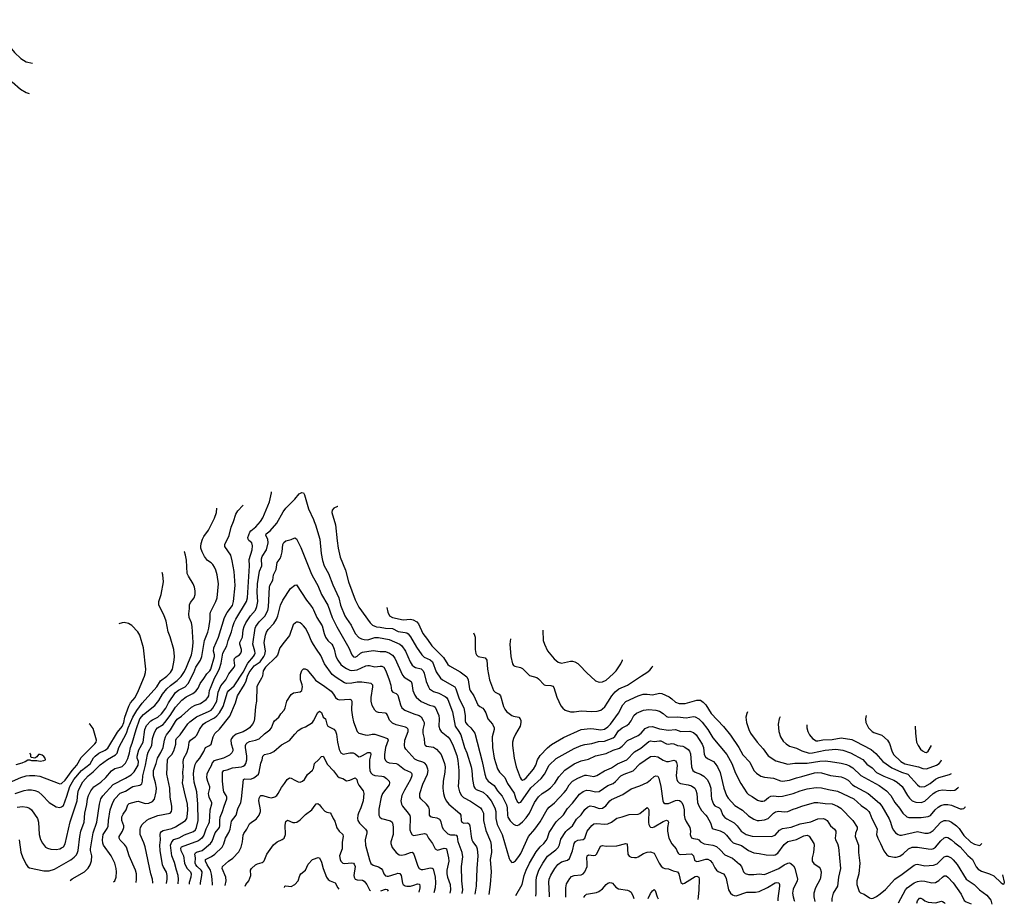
# Model space of a CAD drawing. Header units: inches. Extents: x 501419 to 657765, y 482282 to 547532.
# Tile 222 of 225: x 646699 to 657765, y 482806 to 492750. Entities that reach past the tile are written whole.
import ezdxf

# ---------------------------------------------------------------- set-up
doc = ezdxf.new("R2010")
doc.units = ezdxf.units.IN
doc.header["$MEASUREMENT"] = 0
for name, color, linetype in [('A6448', 7, 'Continuous'), ('A6449', 7, 'Continuous'), ('A6458', 7, 'Continuous')]:
    doc.layers.add(name, color=color, linetype=linetype)

msp = doc.modelspace()

# ---------------------------------------------------------------- linework, layer by layer
at = {"layer": 'A6448', "color": 6}
for points, elevation in [([(648007, 483050), (648012, 483090), (648012, 483150), (648002, 483190), (647928, 483350), (647898, 483450), (647878, 483478), (647827, 483527), (647816, 483550), (647816, 483570), (647855, 483630), (647868, 483670), (647868, 483690), (647846, 483750), (647848, 483790), (647861, 483819), (647894, 483870), (647914, 483926), (647930, 483939), (648010, 483963), (648030, 483964), (648110, 483941), (648150, 483942), (648190, 483961), (648213, 483987), (648234, 484070), (648236, 484110), (648225, 484170), (648203, 484250), (648203, 484310), (648234, 484390), (648248, 484450), (648286, 484514), (648311, 484570), (648326, 484650), (648339, 484690), (648349, 484711), (648393, 484767), (648450, 484862), (648470, 484886), (648518, 484922), (648630, 485021), (648670, 485045), (648730, 485065), (648794, 485110), (648815, 485130), (648823, 485150), (648834, 485210), (648850, 485256), (648890, 485350), (648926, 485414), (648943, 485457), (648962, 485518), (648982, 485630), (649028, 485710), (649042, 485770), (649080, 485870), (649094, 485930), (649110, 485972), (649127, 486010), (649249, 486210), (649259, 486250), (649280, 486610), (649279, 486681), (649311, 486790), (649317, 486837), (649309, 486869), (649276, 486896), (649266, 486910), (649264, 486930), (649286, 486990), (649296, 487004), (649352, 487050), (649405, 487110), (649431, 487150), (649508, 487330), (649529, 487430), (649530, 487443)], 4300), ([(648194, 483044), (648195, 483050), (648191, 483090), (648174, 483150), (648111, 483451), (648096, 483496), (648054, 483590), (648052, 483648), (648056, 483670), (648077, 483703), (648129, 483751), (648154, 483766), (648250, 483805), (648390, 483830), (648405, 483850), (648409, 483871), (648408, 483910), (648391, 484010), (648385, 484110), (648353, 484270), (648361, 484430), (648369, 484450), (648408, 484492), (648432, 484530), (648452, 484608), (648454, 484650), (648463, 484670), (648502, 484710), (648587, 484833), (648610, 484856), (648687, 484913), (648830, 484978), (648850, 484990), (648870, 485011), (648913, 485090), (648930, 485190), (648958, 485262), (649015, 485330), (649050, 485395), (649110, 485470), (649117, 485490), (649109, 485550), (649112, 485570), (649131, 485589), (649171, 485610), (649186, 485630), (649192, 485650), (649192, 485670), (649174, 485730), (649174, 485750), (649203, 485810), (649212, 485890), (649222, 485930), (649240, 485970), (649292, 486050), (649349, 486111), (649366, 486154), (649376, 486210), (649368, 486310), (649370, 486410), (649394, 486550), (649419, 486610), (649418, 486690), (649425, 486715), (649474, 486790), (649493, 486870), (649489, 486910), (649465, 486950), (649469, 486970), (649514, 487006), (649589, 487090), (649661, 487219), (649690, 487259), (649790, 487359), (649841, 487419), (649870, 487437), (649890, 487430), (649901, 487410), (649943, 487250), (650000, 487132)], 4200), ([(647267, 483074), (647290, 483092), (647427, 483173), (647469, 483211), (647491, 483249), (647505, 483295), (647510, 483350), (647496, 483410), (647496, 483430), (647526, 483610), (647566, 483730), (647595, 483930), (647611, 483990), (647633, 484027), (647750, 484154), (647890, 484224), (647950, 484261), (647985, 484295), (648030, 484372), (648034, 484410), (648021, 484450), (648021, 484470), (648039, 484541), (648086, 484630), (648106, 484770), (648124, 484816), (648172, 484868), (648190, 484881), (648250, 484908), (648292, 484948), (648341, 485010), (648370, 485072), (648450, 485188), (648485, 485215), (648560, 485250), (648592, 485288), (648657, 485410), (648680, 485470), (648730, 485550), (648747, 485590), (648776, 485770), (648815, 485865), (648826, 485910), (648839, 486010), (648839, 486070), (648843, 486090), (648905, 486210), (648918, 486250), (648933, 486410), (648917, 486510), (648902, 486562), (648890, 486594), (648870, 486626), (648850, 486646), (648810, 486670), (648776, 486716), (648749, 486770), (648735, 486810), (648733, 486830), (648738, 486862), (648754, 486910), (648770, 486939), (648822, 487010), (648890, 487146), (648910, 487210), (648915, 487258)], 4500), ([(647754, 483058), (647769, 483071), (647782, 483110), (647788, 483170), (647784, 483210), (647770, 483270), (647728, 483350), (647641, 483470), (647633, 483493), (647630, 483530), (647637, 483590), (647681, 483659), (647694, 483686), (647697, 483750), (647717, 483870), (647747, 483950), (647770, 483990), (647830, 484055), (647890, 484077), (647950, 484121), (647970, 484130), (648050, 484144), (648070, 484161), (648079, 484190), (648083, 484250), (648114, 484370), (648134, 484490), (648143, 484517), (648184, 484590), (648192, 484670), (648210, 484726), (648230, 484769), (648249, 484790), (648310, 484829), (648330, 484848), (648390, 484927), (648450, 485024), (648521, 485099), (648570, 485137), (648646, 485174), (648678, 485202), (648704, 485236), (648727, 485290), (648770, 485343), (648804, 485396), (648836, 485430), (648847, 485450), (648887, 485590), (648888, 485610), (648877, 485650), (648881, 485690), (648935, 485810), (648999, 486030), (649032, 486088), (649090, 486165), (649103, 486210), (649120, 486390), (649109, 486549), (649088, 486668), (649072, 486730), (649005, 486830), (649006, 486850), (649053, 486950), (649076, 487044), (649103, 487110), (649128, 487192), (649150, 487228), (649207, 487290), (649209, 487294)], 4400), ([(648350, 483039), (648357, 483090), (648357, 483130), (648348, 483168), (648312, 483230), (648305, 483250), (648278, 483410), (648274, 483470), (648281, 483530), (648279, 483590), (648283, 483610), (648294, 483626), (648310, 483637), (648410, 483659), (648450, 483676), (648564, 483750), (648578, 483770), (648582, 483790), (648589, 483870), (648586, 483930), (648550, 484070), (648530, 484170), (648537, 484230), (648532, 484290), (648539, 484350), (648535, 484410), (648543, 484450), (648576, 484510), (648598, 484570), (648605, 484630), (648617, 484650), (648672, 484688), (648690, 484707), (648721, 484770), (648762, 484830), (648789, 484850), (648890, 484904), (648915, 484925), (648943, 484957), (648986, 485030), (649034, 485190), (649049, 485211), (649110, 485262), (649210, 485416), (649262, 485518), (649328, 485590), (649339, 485610), (649344, 485630), (649343, 485650), (649320, 485730), (649344, 485910), (649353, 485930), (649390, 485981), (649455, 486045), (649488, 486110), (649494, 486150), (649508, 486372), (649512, 486390), (649544, 486450), (649553, 486510), (649581, 486570), (649594, 486650), (649626, 486694), (649638, 486722), (649650, 486770), (649655, 486850), (649668, 486872), (649690, 486891), (649750, 486907), (649790, 486925), (649810, 486914), (649858, 486818), (649977, 486517), (650000, 486477)], 4100), ([(646694, 483530), (646712, 483392), (646736, 483330), (646774, 483250), (646789, 483229), (646810, 483218), (646970, 483181), (647030, 483181), (647090, 483200), (647272, 483308), (647310, 483336), (647336, 483364), (647350, 483390), (647355, 483410), (647375, 483570), (647387, 483630), (647422, 483730), (647432, 483830), (647453, 483927), (647461, 483990), (647474, 484030), (647499, 484081), (647533, 484127), (647610, 484179), (647667, 484230), (647730, 484306), (647770, 484334), (647830, 484347), (647850, 484357), (647890, 484394), (647916, 484444), (647934, 484510), (647944, 484570), (647964, 484616), (648007, 484770), (648050, 484891), (648090, 484941), (648218, 485042), (648264, 485096), (648303, 485170), (648351, 485229), (648393, 485267), (648470, 485322), (648513, 485367), (648550, 485423), (648573, 485470), (648629, 485610), (648642, 485670), (648648, 485750), (648639, 485930), (648629, 485969), (648604, 486030), (648599, 486070), (648608, 486130), (648608, 486172), (648620, 486200), (648661, 486250), (648672, 486290), (648671, 486330), (648662, 486370), (648647, 486410), (648595, 486495), (648583, 486523), (648574, 486674), (648564, 486730), (648550, 486770), (648549, 486771)], 4600), ([(646670, 483900), (646730, 483906), (646779, 483899), (646808, 483888), (646830, 483868), (646901, 483770), (646912, 483730), (646919, 483590), (646934, 483534), (646954, 483494), (646989, 483450), (647010, 483437), (647050, 483425), (647110, 483421), (647150, 483430), (647170, 483440), (647190, 483454), (647210, 483486), (647266, 483734), (647346, 483970), (647352, 484050), (647360, 484090), (647410, 484183), (647470, 484252), (647525, 484295), (647605, 484375), (647685, 484435), (647774, 484486), (647794, 484506), (647814, 484570), (647898, 484730), (647917, 484790), (647970, 484910), (648014, 484986), (648074, 485066), (648239, 485250), (648282, 485318), (648353, 485370), (648392, 485410), (648415, 485450), (648435, 485550), (648437, 485590), (648432, 485672), (648391, 485811), (648367, 485870), (648345, 485990), (648320, 486060), (648261, 486170), (648261, 486210), (648290, 486290), (648314, 486430), (648309, 486510), (648300, 486535)], 4700), ([(648479, 483035), (648483, 483090), (648479, 483130), (648463, 483190), (648437, 483277), (648409, 483350), (648394, 483470), (648408, 483510), (648430, 483535), (648490, 483553), (648550, 483586), (648654, 483626), (648676, 483644), (648687, 483670), (648705, 483750), (648700, 483930), (648688, 484070), (648659, 484179), (648652, 484270), (648655, 484310), (648670, 484378), (648681, 484399), (648725, 484450), (648770, 484525), (648789, 484570), (648834, 484590), (648850, 484608), (648873, 484690), (648893, 484727), (648945, 484775), (649060, 484920), (649124, 485070), (649145, 485150), (649224, 485276), (649243, 485317), (649258, 485370), (649278, 485410), (649335, 485485), (649400, 485530), (649444, 485590), (649454, 485614), (649460, 485650), (649446, 485750), (649462, 485830), (649474, 485866), (649490, 485894), (649556, 485964), (649587, 486010), (649601, 486050), (649630, 486170), (649655, 486225), (649743, 486357), (649790, 486394), (649810, 486396), (649924, 486224), (649969, 486169), (649992, 486132), (650000, 486116)], 4000), ([(646647, 484053), (646750, 484087), (646790, 484093), (646830, 484093), (646870, 484087), (646910, 484069), (646950, 484034), (647031, 483951), (647110, 483901), (647150, 483896), (647170, 483903), (647190, 483918), (647230, 484021), (647264, 484130), (647308, 484210), (647394, 484310), (647490, 484387), (647528, 484452), (647547, 484473), (647590, 484506), (647661, 484539), (647690, 484561), (647799, 484741), (647850, 484803), (647871, 484850), (647882, 484910), (647925, 485035), (647943, 485070), (647997, 485130), (648036, 485210), (648102, 485370), (648112, 485410), (648116, 485450), (648091, 485690), (648050, 485833), (648028, 485870), (647960, 485940), (647922, 485962), (647872, 485972), (647850, 485971), (647813, 485958)], 4800), ([(650000, 485728), (649975, 485770), (649945, 485845), (649910, 485909), (649890, 485936), (649870, 485954), (649850, 485969), (649830, 485976), (649810, 485976), (649797, 485970), (649772, 485948), (649733, 485827), (649670, 485754), (649624, 485690), (649595, 485605), (649577, 485583), (649461, 485470), (649437, 485430), (649426, 485370), (649418, 485350), (649371, 485270), (649364, 485250), (649361, 485090), (649349, 485030), (649337, 484890), (649330, 484859), (649315, 484830), (649282, 484790), (649255, 484770), (649210, 484746), (649130, 484717), (649094, 484690), (649079, 484670), (649071, 484650), (649075, 484610), (649094, 484550), (649093, 484530), (649085, 484510), (649056, 484484), (648991, 484449), (648882, 484418), (648863, 484397), (648850, 484362), (648820, 484310), (648803, 484270), (648799, 484230), (648808, 484190), (648831, 484130), (648833, 484110), (648819, 484050), (648820, 484030), (648826, 484010), (648849, 483970), (648855, 483950), (648853, 483933), (648835, 483865), (648827, 483730), (648822, 483710), (648790, 483650), (648770, 483584), (648747, 483550), (648710, 483521), (648514, 483450), (648506, 483434), (648511, 483410), (648539, 483350), (648552, 483270), (648559, 483250), (648581, 483210), (648618, 483170), (648627, 483150), (648622, 483110), (648605, 483050), (648605, 483031)], 3900), ([(648730, 483027), (648731, 483049), (648746, 483130), (648748, 483170), (648737, 483190), (648692, 483230), (648677, 483250), (648672, 483270), (648674, 483330), (648669, 483370), (648675, 483385), (648686, 483394), (648751, 483410), (648845, 483490), (648863, 483517), (648897, 483610), (648944, 483670), (648949, 483690), (648947, 483750), (648953, 483787), (648980, 483850), (648997, 483910), (649027, 483990), (649028, 484010), (649021, 484030), (648995, 484070), (648988, 484090), (648977, 484190), (648978, 484290), (648994, 484310), (649030, 484318), (649090, 484341), (649190, 484352), (649210, 484358), (649230, 484372), (649242, 484390), (649251, 484430), (649251, 484470), (649236, 484570), (649237, 484590), (649245, 484610), (649257, 484623), (649283, 484637), (649350, 484651), (649392, 484668), (649450, 484723), (649512, 484768), (649529, 484790), (649550, 484848), (649563, 484870), (649610, 484910), (649634, 484946), (649673, 484990), (649684, 485016), (649701, 485090), (649750, 485164), (649776, 485184), (649850, 485195), (649868, 485211), (649877, 485250), (649873, 485273), (649854, 485330), (649855, 485390), (649870, 485434), (649890, 485453), (649907, 485453), (649930, 485441), (649950, 485419), (650000, 485354)], 3800), ([(646550, 484161), (646710, 484232), (646770, 484250), (646810, 484255), (646870, 484255), (646926, 484246), (647130, 484167), (647150, 484162), (647170, 484166), (647210, 484203), (647289, 484311), (647340, 484370), (647390, 484456), (647543, 484610), (647558, 484630), (647561, 484650), (647523, 484783), (647490, 484828), (647480, 484835)], 4900), ([(648866, 483023), (648867, 483030), (648864, 483090), (648855, 483145), (648845, 483190), (648805, 483250), (648786, 483290), (648788, 483310), (648855, 483345), (648891, 483369), (648974, 483450), (648995, 483485), (649013, 483550), (649048, 483612), (649063, 483650), (649081, 483739), (649131, 483810), (649150, 483881), (649185, 483950), (649193, 483990), (649213, 484210), (649230, 484218), (649290, 484214), (649304, 484216), (649332, 484228), (649362, 484250), (649381, 484270), (649391, 484290), (649409, 484391), (649424, 484430), (649433, 484470), (649440, 484480), (649451, 484490), (649516, 484504), (649557, 484523), (649643, 484597), (649730, 484646), (649790, 484719), (649830, 484759), (649870, 484786), (649910, 484802), (649990, 484850), (650000, 484868)], 3700), ([(646661, 484379), (646725, 484395), (646762, 484410), (646790, 484429), (646809, 484431), (646810, 484434), (646811, 484430), (646830, 484423), (646890, 484424), (646930, 484415), (646970, 484421), (646990, 484431), (646984, 484450), (646970, 484466), (646950, 484484), (646930, 484492), (646910, 484489), (646890, 484464), (646871, 484449), (646830, 484458), (646824, 484464), (646825, 484490), (646813, 484505)], 5000), ([(649008, 483018), (649021, 483070), (649014, 483110), (648974, 483210), (648979, 483230), (649045, 483290), (649095, 483325), (649163, 483397), (649188, 483450), (649203, 483510), (649210, 483584), (649217, 483603), (649253, 483650), (649282, 483710), (649304, 483730), (649357, 483763), (649390, 483809), (649406, 483850), (649407, 483870), (649388, 483970), (649390, 483999), (649400, 484020), (649410, 484029), (649430, 484029), (649490, 484010), (649530, 484003), (649567, 484013), (649590, 484030), (649605, 484050), (649640, 484120), (649676, 484164), (649704, 484210), (649730, 484227), (649750, 484225), (649790, 484201), (649830, 484183), (649850, 484181), (649878, 484190), (649899, 484210), (649935, 484265), (649990, 484314), (649999, 484330), (650000, 484332)], 3600), ([(649233, 483011), (649242, 483030), (649274, 483070), (649297, 483130), (649293, 483190), (649306, 483210), (649350, 483251), (649370, 483261), (649425, 483275), (649437, 483283), (649445, 483295), (649477, 483370), (649550, 483474), (649592, 483510), (649650, 483534), (649673, 483550), (649688, 483592), (649683, 483697), (649690, 483738), (649710, 483751), (649770, 483727), (649790, 483725), (649812, 483730), (649850, 483755), (649910, 483814), (649984, 483870), (650000, 483893)], 3500), ([(649674, 482997), (649678, 483010), (649690, 483015), (649750, 483008), (649790, 483030), (649830, 483070), (649848, 483130), (649860, 483150), (649910, 483190), (649942, 483258), (649991, 483309), (650000, 483312)], 3400)]:
    msp.add_lwpolyline(points, dxfattribs=dict(at, elevation=elevation))
at = {"layer": 'A6449', "color": 6}
for points, elevation in [([(646490, 492750), (646477, 492743), (646470, 492730), (646477, 492683), (646489, 492631), (646511, 492570), (646570, 492467), (646640, 492380), (646712, 492312), (646770, 492277), (646843, 492262)], 5100), ([(646614, 492050), (646708, 491968), (646770, 491931), (646805, 491919)], 5000)]:
    msp.add_lwpolyline(points, dxfattribs=dict(at, elevation=elevation))
at = {"layer": 'A6458', "color": 6}
for points, elevation in [([(650273, 487277), (650270, 487277), (650230, 487259), (650210, 487238), (650208, 487212), (650250, 487070), (650267, 486890), (650279, 486810), (650302, 486710), (650361, 486561), (650393, 486430), (650470, 486230), (650510, 486148), (650638, 485970), (650664, 485944), (650690, 485931), (650710, 485926), (650750, 485923), (650810, 485910), (650890, 485905), (650953, 485873), (651030, 485862), (651050, 485856), (651065, 485845), (651092, 485812), (651158, 485698), (651219, 485610), (651246, 485586), (651314, 485554), (651338, 485530), (651379, 485419), (651428, 485348), (651450, 485330), (651591, 485250), (651602, 485230), (651637, 485117), (651690, 485016), (651706, 484930), (651704, 484870), (651709, 484849), (651730, 484822), (651771, 484791), (651816, 484730), (651896, 484410), (651926, 484270), (651942, 484222), (651964, 484190), (652030, 484143), (652070, 484083), (652122, 484022), (652170, 483925), (652177, 483890), (652180, 483810), (652186, 483786), (652210, 483745), (652250, 483707), (652270, 483696), (652290, 483691), (652310, 483699), (652350, 483733), (652390, 483777), (652430, 483830), (652483, 483950), (652530, 484014), (652569, 484050), (652630, 484088), (652663, 484117), (652712, 484168), (652760, 484240), (652826, 484314), (652930, 484384), (653010, 484418), (653090, 484436), (653170, 484477), (653290, 484502), (653370, 484539), (653440, 484560), (653470, 484583), (653531, 484649), (653650, 484704), (653683, 484730), (653730, 484782), (653770, 484802), (653810, 484804), (653890, 484778), (653990, 484765), (654070, 484770), (654130, 484749), (654232, 484752), (654270, 484737), (654303, 484710), (654370, 484607), (654384, 484570), (654392, 484492), (654405, 484465), (654430, 484444), (654495, 484410), (654516, 484390), (654543, 484350), (654570, 484288), (654614, 484110), (654643, 484030), (654660, 484000), (654737, 483917), (654823, 483863), (654890, 483800), (654950, 483764), (654989, 483749), (655010, 483747), (655070, 483754), (655110, 483772), (655170, 483830), (655194, 483846), (655230, 483853), (655290, 483847), (655330, 483851), (655390, 483877), (655430, 483886), (655490, 483910), (655630, 483950), (655670, 483951), (655750, 483938), (655830, 483936), (655891, 483911), (655927, 483887), (656064, 483750), (656110, 483675), (656111, 483650), (656094, 483606), (656090, 483570), (656125, 483470), (656126, 483390), (656142, 483270), (656129, 483150), (656108, 483070), (656106, 483030), (656134, 482950), (656150, 482936), (656190, 482922), (656250, 482878), (656270, 482872), (656290, 482874), (656330, 482894), (656370, 482923), (656430, 482971), (656533, 483087), (656616, 483144), (656750, 483247), (656770, 483255), (656790, 483257), (656870, 483238), (656970, 483246), (657010, 483263), (657090, 483339), (657110, 483348), (657130, 483348), (657167, 483327), (657190, 483308), (657235, 483255), (657337, 483090), (657426, 483030), (657484, 482970), (657568, 482910), (657612, 482852), (657625, 482806)], 4300), ([(650000, 487132), (650010, 487110), (650025, 487070), (650071, 486910), (650088, 486750), (650102, 486670), (650119, 486610), (650170, 486524), (650217, 486397), (650287, 486250), (650304, 486170), (650353, 486050), (650370, 486018), (650423, 485943), (650470, 485849), (650510, 485806), (650542, 485790), (650570, 485782), (650610, 485778), (650690, 485804), (650730, 485807), (650850, 485784), (650972, 485732), (650993, 485710), (651035, 485650), (651088, 485530), (651110, 485495), (651130, 485478), (651149, 485469), (651210, 485453), (651232, 485432), (651244, 485404), (651269, 485309), (651292, 485252), (651306, 485230), (651350, 485198), (651410, 485178), (651482, 485142), (651497, 485130), (651509, 485110), (651562, 484970), (651594, 484810), (651636, 484750), (651655, 484710), (651699, 484570), (651724, 484510), (651773, 484350), (651781, 484310), (651789, 484209), (651804, 484130), (651814, 484110), (651830, 484096), (651906, 484066), (651950, 484030), (651998, 483970), (652038, 483890), (652049, 483850), (652051, 483771), (652065, 483705), (652122, 483590), (652200, 483320), (652210, 483298), (652230, 483278), (652250, 483280), (652270, 483296), (652310, 483345), (652330, 483379), (652419, 483570), (652490, 483652), (652550, 483734), (652627, 483873), (652650, 483898), (652710, 483948), (652818, 484062), (652841, 484090), (652875, 484150), (652912, 484190), (652970, 484225), (653050, 484256), (653070, 484257), (653150, 484244), (653186, 484254), (653270, 484308), (653350, 484342), (653416, 484384), (653522, 484430), (653610, 484519), (653678, 484562), (653770, 484636), (653790, 484642), (653830, 484636), (653890, 484645), (653903, 484643), (653970, 484609), (653990, 484605), (654030, 484612), (654050, 484611), (654090, 484592), (654150, 484583), (654173, 484573), (654210, 484546), (654226, 484526), (654237, 484497), (654248, 484350), (654263, 484310), (654290, 484290), (654350, 484270), (654388, 484248), (654425, 484210), (654449, 484169), (654468, 484110), (654469, 484030), (654475, 483990), (654498, 483930), (654513, 483913), (654560, 483890), (654576, 483876), (654602, 483810), (654622, 483782), (654646, 483766), (654730, 483722), (654762, 483690), (654807, 483627), (654865, 483590), (654931, 483571), (655150, 483567), (655190, 483583), (655240, 483640), (655270, 483659), (655370, 483672), (655470, 483709), (655590, 483732), (655670, 483767), (655730, 483771), (655750, 483765), (655772, 483750), (655812, 483690), (655857, 483650), (655870, 483630), (655872, 483610), (655864, 483550), (655869, 483530), (655890, 483490), (655901, 483450), (655924, 483210), (655902, 483110), (655891, 483010), (655842, 482930), (655827, 482870), (655827, 482836)], 4200), ([(650000, 486477), (650049, 486390), (650090, 486290), (650163, 486170), (650211, 486030), (650265, 485925), (650398, 485690), (650430, 485609), (650450, 485589), (650470, 485585), (650490, 485594), (650530, 485630), (650550, 485641), (650670, 485659), (650750, 485648), (650810, 485648), (650855, 485630), (650890, 485605), (650914, 485574), (651000, 485380), (651020, 485360), (651099, 485310), (651107, 485290), (651118, 485210), (651138, 485158), (651153, 485134), (651210, 485087), (651304, 485044), (651354, 485034), (651370, 485022), (651410, 484930), (651415, 484890), (651410, 484810), (651420, 484770), (651436, 484750), (651510, 484690), (651537, 484657), (651570, 484588), (651610, 484480), (651622, 484422), (651634, 484310), (651636, 484230), (651627, 484130), (651640, 484070), (651664, 484030), (651688, 484008), (651765, 483965), (651876, 483890), (651892, 483870), (651910, 483830), (651912, 483750), (651937, 483637), (651990, 483512), (651999, 483470), (652000, 483390), (651985, 483310), (651998, 483170), (651988, 483028), (651973, 482916)], 4100), ([(650000, 486116), (650039, 486030), (650097, 485937), (650119, 485850), (650135, 485810), (650162, 485770), (650207, 485730), (650220, 485710), (650233, 485673), (650251, 485590), (650273, 485550), (650310, 485501), (650330, 485483), (650370, 485458), (650410, 485439), (650430, 485434), (650490, 485442), (650590, 485487), (650610, 485491), (650630, 485491), (650690, 485476), (650750, 485484), (650770, 485483), (650790, 485472), (650815, 485430), (650852, 485330), (650870, 485270), (650878, 485210), (650891, 485191), (650930, 485175), (650950, 485158), (650978, 485050), (650994, 485014), (651028, 484988), (651130, 484946), (651190, 484930), (651212, 484912), (651234, 484874), (651243, 484850), (651243, 484830), (651230, 484770), (651230, 484730), (651244, 484670), (651249, 484610), (651255, 484595), (651270, 484582), (651350, 484572), (651383, 484550), (651434, 484490), (651475, 484390), (651480, 484350), (651478, 484290), (651460, 484190), (651455, 484110), (651461, 484050), (651473, 484010), (651493, 483970), (651522, 483930), (651646, 483826), (651656, 483810), (651661, 483750), (651668, 483730), (651690, 483720), (651730, 483721), (651752, 483712), (651759, 483690), (651773, 483570), (651782, 483530), (651790, 483510), (651833, 483453), (651842, 483430), (651847, 483350), (651837, 483210), (651830, 483010), (651816, 482921)], 4000), ([(650827, 486143), (650836, 486090), (650856, 486050), (650890, 486030), (651010, 486003), (651090, 486011), (651122, 486002), (651162, 485982), (651180, 485960), (651231, 485850), (651283, 485783), (651330, 485710), (651461, 485581), (651510, 485502), (651530, 485485), (651650, 485421), (651725, 485365), (651738, 485330), (651755, 485230), (651763, 485210), (651804, 485150), (651848, 485050), (651870, 485030), (651904, 485010), (651917, 484997), (651938, 484958), (651961, 484890), (652011, 484830), (652032, 484790), (652032, 484770), (652009, 484690), (652012, 484568), (652031, 484450), (652069, 484329), (652091, 484291), (652150, 484230), (652183, 484163), (652256, 484056), (652270, 484002), (652290, 483960), (652310, 483945), (652330, 483954), (652445, 484115), (652560, 484220), (652596, 484270), (652651, 484369), (652730, 484445), (652930, 484557), (653010, 484590), (653050, 484602), (653130, 484612), (653205, 484635), (653270, 484639), (653370, 484676), (653388, 484692), (653430, 484756), (653470, 484788), (653523, 484817), (653550, 484840), (653571, 484869), (653601, 484930), (653630, 484955), (653710, 484987), (653770, 484997), (653850, 484987), (653890, 484976), (653930, 484950), (653970, 484917), (653990, 484910), (654090, 484914), (654190, 484904), (654270, 484917), (654290, 484915), (654330, 484891), (654370, 484853), (654433, 484773), (654490, 484677), (654648, 484490), (654702, 484390), (654742, 484282), (654804, 484164), (654870, 484058), (654890, 484039), (654930, 484018), (654990, 483978), (655030, 483964), (655050, 483964), (655070, 483971), (655113, 484007), (655140, 484020), (655170, 484024), (655230, 484019), (655270, 484022), (655390, 484053), (655470, 484082), (655550, 484104), (655650, 484118), (655710, 484117), (655790, 484097), (655890, 484079), (656073, 483990), (656155, 483915), (656215, 483875), (656241, 483850), (656254, 483830), (656275, 483770), (656330, 483670), (656334, 483650), (656330, 483590), (656342, 483550), (656375, 483490), (656410, 483408), (656444, 483364), (656468, 483348), (656530, 483335), (656550, 483336), (656590, 483348), (656628, 483372), (656689, 483431), (656730, 483448), (656790, 483449), (656910, 483428), (656950, 483427), (656970, 483435), (656990, 483449), (657050, 483519), (657090, 483554), (657110, 483560), (657130, 483557), (657170, 483532), (657210, 483496), (657270, 483452), (657353, 483353), (657406, 483310), (657448, 483228), (657470, 483200), (657510, 483177), (657597, 483150), (657647, 483127), (657730, 483046), (657750, 483032), (657762, 483038), (657765, 483055), (657748, 483136)], 4400), ([(651799, 485856), (651812, 485830), (651817, 485810), (651819, 485670), (651825, 485625), (651831, 485610), (651850, 485592), (651930, 485575), (651949, 485550), (651958, 485450), (651979, 485330), (652023, 485210), (652041, 485190), (652087, 485167), (652104, 485150), (652136, 485030), (652150, 485000), (652170, 484975), (652230, 484928), (652250, 484920), (652308, 484908), (652323, 484890), (652331, 484871), (652332, 484850), (652323, 484810), (652270, 484719), (652248, 484670), (652239, 484630), (652237, 484590), (652256, 484450), (652280, 484350), (652322, 484230), (652333, 484213), (652350, 484203), (652370, 484210), (652390, 484227), (652474, 484326), (652499, 484370), (652520, 484430), (652550, 484479), (652630, 484566), (652677, 484603), (652810, 484681), (653010, 484770), (653110, 484781), (653150, 484780), (653230, 484767), (653270, 484776), (653310, 484802), (653337, 484830), (653430, 484954), (653477, 485050), (653513, 485087), (653650, 485148), (653707, 485167), (653750, 485169), (653810, 485159), (653890, 485178), (653914, 485174), (653997, 485137), (654030, 485115), (654070, 485079), (654110, 485062), (654177, 485063), (654310, 485102), (654350, 485099), (654380, 485080), (654410, 485047), (654471, 484950), (654610, 484804), (654689, 484709), (654780, 484570), (654827, 484487), (654903, 484403), (654950, 484310), (654980, 484280), (655028, 484248), (655070, 484236), (655170, 484223), (655250, 484195), (655272, 484192), (655350, 484202), (655430, 484229), (655490, 484241), (655630, 484283), (655670, 484289), (655710, 484284), (655810, 484254), (655930, 484239), (655970, 484224), (656010, 484201), (656060, 484150), (656088, 484130), (656233, 484053), (656363, 483943), (656388, 483910), (656470, 483768), (656486, 483730), (656505, 483665), (656518, 483638), (656542, 483610), (656570, 483590), (656590, 483584), (656610, 483584), (656790, 483625), (656870, 483606), (656910, 483607), (656930, 483613), (656965, 483635), (657052, 483728), (657090, 483749), (657110, 483750), (657143, 483743), (657170, 483730), (657227, 483687), (657257, 483657), (657310, 483581), (657390, 483504), (657430, 483482), (657490, 483468), (657510, 483486), (657511, 483491)], 4500), ([(652215, 485790), (652208, 485732), (652217, 485590), (652238, 485510), (652250, 485491), (652264, 485484), (652329, 485469), (652350, 485456), (652430, 485378), (652510, 485356), (652530, 485341), (652595, 485275), (652610, 485269), (652670, 485266), (652690, 485260), (652703, 485243), (652734, 485134), (652779, 485039), (652803, 485010), (652830, 484990), (652890, 484971), (652930, 484970), (653010, 484981), (653130, 484972), (653190, 484978), (653230, 484990), (653250, 485002), (653274, 485026), (653310, 485077), (653352, 485150), (653390, 485193), (653432, 485228), (653530, 485270), (653686, 485374), (653748, 485410), (653782, 485438), (653806, 485470), (653814, 485487)], 4600), ([(652578, 485889), (652577, 485883), (652583, 485770), (652596, 485730), (652630, 485657), (652705, 485565), (652750, 485527), (652790, 485515), (652890, 485540), (652910, 485539), (652939, 485530), (652972, 485512), (652996, 485490), (653070, 485410), (653170, 485317), (653210, 485304), (653250, 485307), (653290, 485327), (653370, 485395), (653403, 485430), (653456, 485510), (653473, 485550), (653473, 485555)], 4700), ([(651671, 482926), (651672, 482930), (651678, 482970), (651667, 483070), (651664, 483230), (651679, 483341), (651671, 483390), (651628, 483510), (651619, 483570), (651610, 483578), (651590, 483585), (651544, 483584), (651514, 483594), (651465, 483645), (651450, 483668), (651434, 483734), (651419, 483759), (651390, 483775), (651342, 483782), (651319, 483790), (651306, 483810), (651306, 483870), (651297, 483897), (651271, 483931), (651206, 483990), (651197, 484010), (651197, 484050), (651230, 484156), (651283, 484270), (651290, 484310), (651287, 484327), (651271, 484371), (651253, 484393), (651230, 484405), (651170, 484421), (651139, 484439), (651038, 484550), (651027, 484570), (651024, 484590), (651027, 484650), (651065, 484750), (651066, 484770), (651060, 484780), (651051, 484790), (651036, 484796), (650930, 484824), (650890, 484842), (650855, 484875), (650833, 484933), (650820, 484950), (650810, 484955), (650730, 484963), (650710, 484971), (650689, 484989), (650661, 485041), (650650, 485090), (650650, 485130), (650668, 485250), (650666, 485270), (650650, 485290), (650545, 485305), (650490, 485303), (650430, 485291), (650370, 485290), (650350, 485295), (650254, 485354), (650210, 485388), (650125, 485510), (650084, 485604), (650033, 485673), (650000, 485728)], 3900), ([(650000, 485354), (650024, 485324), (650130, 485256), (650201, 485201), (650227, 485170), (650250, 485130), (650270, 485111), (650290, 485106), (650410, 485113), (650426, 485106), (650433, 485090), (650428, 484990), (650438, 484910), (650450, 484859), (650491, 484750), (650510, 484730), (650581, 484710), (650610, 484707), (650662, 484718), (650690, 484718), (650770, 484694), (650831, 484671), (650839, 484650), (650811, 484570), (650800, 484490), (650800, 484450), (650810, 484422), (650827, 484407), (650850, 484397), (650930, 484389), (650950, 484382), (651023, 484323), (651090, 484293), (651101, 484281), (651106, 484270), (651106, 484250), (651092, 484210), (651022, 484090), (650995, 484030), (650983, 483970), (650990, 483930), (651000, 483910), (651066, 483830), (651083, 483803), (651087, 483787), (651085, 483645), (651093, 483613), (651108, 483588), (651130, 483580), (651250, 483601), (651270, 483596), (651293, 483550), (651339, 483490), (651370, 483428), (651396, 483416), (651470, 483436), (651490, 483435), (651495, 483430), (651519, 483330), (651523, 483290), (651500, 483190), (651499, 483150), (651506, 483110), (651536, 483030), (651541, 482970), (651533, 482931)], 3800), ([(650000, 484868), (650050, 484961), (650070, 484979), (650090, 484962), (650109, 484909), (650135, 484890), (650149, 484830), (650161, 484810), (650230, 484775), (650250, 484752), (650259, 484719), (650269, 484630), (650288, 484548), (650307, 484507), (650335, 484495), (650410, 484508), (650448, 484508), (650470, 484497), (650510, 484465), (650530, 484468), (650550, 484478), (650610, 484514), (650634, 484514), (650640, 484510), (650644, 484490), (650632, 484430), (650629, 484351), (650634, 484310), (650645, 484285), (650665, 484265), (650690, 484255), (650770, 484248), (650790, 484241), (650822, 484222), (650850, 484190), (650856, 484170), (650851, 484150), (650778, 484050), (650761, 484010), (650736, 483876), (650737, 483810), (650747, 483787), (650767, 483770), (650865, 483745), (650884, 483730), (650890, 483720), (650898, 483678), (650895, 483590), (650870, 483510), (650869, 483490), (650885, 483445), (650930, 483390), (650964, 483364), (650990, 483358), (651030, 483365), (651090, 483388), (651111, 483391), (651129, 483369), (651175, 483235), (651190, 483209), (651210, 483199), (651230, 483198), (651316, 483216), (651334, 483214), (651345, 483205), (651370, 483110), (651372, 483050), (651367, 482990), (651352, 482937)], 3700), ([(654879, 484968), (654870, 484950), (654859, 484910), (654869, 484850), (654893, 484770), (654911, 484730), (654988, 484630), (655054, 484554), (655110, 484477), (655198, 484418), (655330, 484382), (655409, 484391), (655550, 484391), (655690, 484416), (655750, 484419), (655810, 484413), (655930, 484392), (655990, 484378), (656024, 484364), (656062, 484342), (656153, 484253), (656360, 484140), (656441, 484081), (656490, 484028), (656536, 483950), (656588, 483888), (656625, 483830), (656670, 483791), (656690, 483782), (656830, 483781), (656910, 483792), (656934, 483806), (656989, 483870), (657022, 483898), (657050, 483916), (657090, 483929), (657130, 483928), (657170, 483919), (657270, 483879), (657290, 483878), (657310, 483884), (657323, 483897), (657327, 483904)], 4600), ([(655244, 484915), (655236, 484890), (655225, 484830), (655229, 484750), (655250, 484690), (655281, 484641), (655313, 484610), (655350, 484585), (655430, 484560), (655490, 484530), (655570, 484506), (655610, 484508), (655750, 484539), (655870, 484550), (655950, 484538), (656036, 484510), (656173, 484433), (656221, 484381), (656279, 484339), (656330, 484289), (656410, 484246), (656523, 484203), (656561, 484181), (656615, 484130), (656675, 484030), (656698, 483998), (656730, 483971), (656770, 483953), (656830, 483950), (656870, 483964), (656966, 484050), (656995, 484070), (657030, 484085), (657070, 484092), (657156, 484084), (657210, 484090), (657244, 484116), (657249, 484123)], 4700), ([(656213, 484928), (656203, 484890), (656208, 484850), (656240, 484790), (656281, 484750), (656299, 484739), (656390, 484706), (656452, 484652), (656474, 484614), (656499, 484530), (656519, 484490), (656603, 484410), (656645, 484385), (656801, 484350), (656850, 484332), (656890, 484328), (657004, 484370), (657032, 484390), (657050, 484410), (657059, 484429)], 4900), ([(655545, 484822), (655546, 484790), (655556, 484750), (655575, 484710), (655608, 484670), (655650, 484644), (655670, 484643), (655726, 484654), (655830, 484660), (655930, 484677), (656050, 484658), (656090, 484641), (656270, 484547), (656321, 484501), (656401, 484410), (656501, 484341), (656610, 484290), (656679, 484270), (656790, 484148), (656812, 484132), (656830, 484127), (656870, 484131), (656930, 484166), (656990, 484214), (657030, 484231), (657150, 484264), (657170, 484278)], 4800), ([(656764, 484810), (656764, 484810), (656765, 484730), (656778, 484630), (656797, 484590), (656823, 484550), (656846, 484530), (656870, 484517), (656890, 484514), (656910, 484526), (656945, 484592)], 5000), ([(650000, 484332), (650013, 484390), (650059, 484430), (650090, 484467), (650110, 484472), (650157, 484377), (650225, 484305), (650270, 484247), (650290, 484230), (650330, 484221), (650373, 484193), (650410, 484200), (650470, 484227), (650488, 484208), (650496, 484176), (650510, 484146), (650560, 484080), (650565, 484050), (650559, 483970), (650534, 483890), (650505, 483830), (650498, 483810), (650495, 483770), (650499, 483750), (650517, 483717), (650587, 483650), (650599, 483630), (650602, 483610), (650583, 483530), (650584, 483470), (650630, 483305), (650646, 483266), (650670, 483247), (650730, 483229), (650763, 483210), (650776, 483190), (650790, 483150), (650810, 483126), (650830, 483121), (650843, 483123), (650930, 483150), (650950, 483155), (650972, 483152), (650986, 483130), (651002, 483042), (651010, 483028), (651030, 483014), (651050, 483009), (651090, 483011), (651130, 483021), (651170, 483038), (651192, 483032), (651197, 483010), (651195, 482990), (651186, 482943)], 3600), ([(652275, 482905), (652345, 483030), (652368, 483130), (652391, 483190), (652430, 483270), (652505, 483395), (652547, 483453), (652590, 483491), (652617, 483523), (652630, 483550), (652650, 483612), (652728, 483732), (652810, 483813), (652855, 483885), (652910, 483943), (652990, 484046), (653030, 484074), (653070, 484089), (653110, 484086), (653170, 484072), (653210, 484073), (653310, 484142), (653370, 484164), (653395, 484185), (653454, 484250), (653492, 484270), (653592, 484308), (653670, 484387), (653790, 484467), (653830, 484473), (653870, 484464), (653930, 484425), (653970, 484410), (653992, 484410), (654050, 484426), (654070, 484420), (654081, 484401), (654087, 484370), (654077, 484250), (654083, 484210), (654091, 484191), (654110, 484173), (654126, 484166), (654210, 484150), (654250, 484137), (654286, 484110), (654297, 484090), (654310, 484050), (654318, 483950), (654332, 483912), (654362, 483862), (654412, 483810), (654425, 483790), (654461, 483721), (654482, 483662), (654493, 483653), (654570, 483633), (654616, 483610), (654644, 483584), (654686, 483526), (654719, 483499), (654810, 483466), (654890, 483412), (654950, 483383), (655010, 483377), (655090, 483361), (655170, 483357), (655190, 483362), (655218, 483382), (655290, 483477), (655330, 483511), (655430, 483533), (655510, 483577), (655550, 483582), (655572, 483572), (655624, 483490), (655629, 483470), (655622, 483390), (655606, 483330), (655606, 483290), (655625, 483265), (655685, 483225), (655696, 483210), (655706, 483170), (655704, 483130), (655696, 483090), (655643, 482990), (655624, 482930), (655625, 482890), (655634, 482839)], 4100), ([(652498, 482897), (652504, 482930), (652503, 483070), (652508, 483110), (652535, 483190), (652578, 483270), (652631, 483349), (652723, 483417), (652750, 483445), (652766, 483474), (652781, 483539), (652837, 483623), (652856, 483644), (652910, 483690), (652957, 483763), (653010, 483813), (653050, 483873), (653080, 483900), (653110, 483912), (653150, 483904), (653210, 483882), (653250, 483888), (653287, 483913), (653330, 483969), (653350, 483985), (653478, 484042), (653570, 484103), (653670, 484138), (653750, 484177), (653790, 484205), (653830, 484242), (653850, 484251), (653870, 484246), (653883, 484223), (653906, 484130), (653926, 483970), (653936, 483950), (653950, 483940), (653990, 483941), (654070, 483973), (654090, 483977), (654114, 483974), (654130, 483963), (654140, 483950), (654155, 483915), (654166, 483870), (654168, 483810), (654176, 483770), (654190, 483737), (654231, 483670), (654237, 483630), (654236, 483590), (654240, 483570), (654250, 483555), (654270, 483545), (654318, 483538), (654330, 483531), (654350, 483507), (654390, 483485), (654490, 483471), (654530, 483455), (654570, 483420), (654622, 483362), (654710, 483323), (654790, 483259), (654811, 483231), (654833, 483173), (654852, 483152), (654890, 483140), (654950, 483140), (655010, 483148), (655070, 483141), (655232, 483208), (655291, 483250), (655330, 483269), (655350, 483272), (655366, 483266), (655397, 483237), (655412, 483212), (655442, 483090), (655438, 483070), (655390, 482977), (655383, 482930), (655390, 482890), (655402, 482850), (655407, 482843)], 4000), ([(650000, 483893), (650030, 483936), (650050, 483939), (650070, 483923), (650090, 483895), (650130, 483854), (650150, 483843), (650190, 483833), (650201, 483821), (650223, 483770), (650241, 483741), (650264, 483664), (650290, 483630), (650332, 483590), (650336, 483570), (650324, 483504), (650322, 483430), (650295, 483350), (650299, 483310), (650310, 483290), (650331, 483270), (650350, 483265), (650430, 483274), (650450, 483270), (650459, 483259), (650469, 483230), (650454, 483130), (650457, 483110), (650469, 483090), (650490, 483082), (650550, 483077), (650570, 483067), (650601, 483030), (650630, 482970), (650640, 482963)], 3500), ([(652654, 482892), (652655, 482910), (652646, 483054), (652650, 483090), (652667, 483133), (652712, 483210), (652747, 483253), (652790, 483282), (652856, 483304), (652878, 483322), (652913, 483407), (652931, 483489), (652946, 483514), (652970, 483529), (653030, 483536), (653049, 483550), (653075, 483630), (653130, 483693), (653150, 483709), (653184, 483716), (653270, 483708), (653310, 483710), (653350, 483729), (653410, 483776), (653470, 483789), (653550, 483814), (653650, 483820), (653670, 483826), (653750, 483893), (653764, 483884), (653770, 483870), (653767, 483727), (653770, 483704), (653782, 483682), (653790, 483674), (653810, 483671), (653830, 483676), (653930, 483738), (653970, 483752), (653984, 483744), (653989, 483729), (653981, 483670), (653981, 483630), (653995, 483550), (654030, 483485), (654077, 483430), (654091, 483391), (654100, 483380), (654111, 483371), (654130, 483367), (654250, 483373), (654270, 483350), (654284, 483304), (654294, 483294), (654309, 483289), (654330, 483290), (654410, 483315), (654434, 483314), (654460, 483300), (654484, 483270), (654510, 483216), (654530, 483190), (654550, 483175), (654607, 483150), (654625, 483130), (654637, 483097), (654664, 482970), (654687, 482930), (654710, 482911), (654730, 482904), (654750, 482903), (654870, 482943), (654970, 482944), (655010, 482952), (655104, 482996), (655190, 483048), (655210, 483053), (655230, 483047), (655238, 483030), (655238, 483010), (655219, 482870), (655218, 482846)], 3900), ([(652835, 482886), (652838, 482910), (652835, 482990), (652845, 483035), (652882, 483098), (652901, 483119), (652930, 483130), (653010, 483139), (653031, 483149), (653050, 483170), (653075, 483230), (653077, 483270), (653071, 483330), (653075, 483350), (653090, 483362), (653150, 483355), (653170, 483357), (653187, 483373), (653210, 483430), (653230, 483462), (653236, 483464), (653250, 483469), (653290, 483460), (653410, 483464), (653510, 483491), (653525, 483485), (653534, 483370), (653547, 483347), (653570, 483335), (653609, 483331), (653630, 483334), (653650, 483341), (653710, 483377), (653750, 483394), (653790, 483396), (653830, 483382), (653885, 483270), (653910, 483234), (653930, 483216), (653950, 483209), (653990, 483206), (654043, 483183), (654092, 483170), (654106, 483150), (654128, 483050), (654150, 483036), (654170, 483043), (654290, 483119), (654310, 483124), (654330, 483113), (654335, 483090), (654333, 482970), (654325, 482890), (654320, 482861)], 3800), ([(650000, 483312), (650052, 483332), (650070, 483330), (650090, 483281), (650109, 483210), (650147, 483110), (650166, 483086), (650188, 483070), (650246, 483046), (650273, 482993), (650286, 482975)], 3400), ([(653044, 482883), (653044, 482890), (653053, 482907), (653070, 482919), (653090, 482925), (653180, 482940), (653209, 482951), (653250, 482982), (653290, 483030), (653310, 483044), (653330, 483050), (653350, 483049), (653362, 483042), (653399, 482999), (653430, 482979), (653530, 482967), (653550, 482959), (653570, 482943), (653595, 482895), (653600, 482873)], 3700), ([(656574, 482824), (656656, 482970), (656674, 482990), (656750, 483046), (656790, 483063), (656830, 483069), (656870, 483067), (656950, 483048), (656990, 483050), (657030, 483073), (657070, 483113), (657090, 483125), (657110, 483126), (657130, 483112), (657189, 483049), (657280, 482920), (657315, 482850), (657335, 482835), (657391, 482810)], 4200), ([(650759, 482958), (650810, 482976), (650830, 482973), (650840, 482955)], 3500), ([(653764, 482871), (653790, 482929), (653810, 482959), (653830, 482974), (653840, 482960), (653862, 482890), (653874, 482869)], 3700), ([(656782, 482820), (656790, 482845), (656810, 482875), (656825, 482875), (656850, 482863), (656870, 482845), (656910, 482830), (656990, 482823), (657060, 482840), (657070, 482839), (657090, 482827), (657099, 482815)], 4100)]:
    msp.add_lwpolyline(points, dxfattribs=dict(at, elevation=elevation))

doc.saveas('drawing.dxf')
